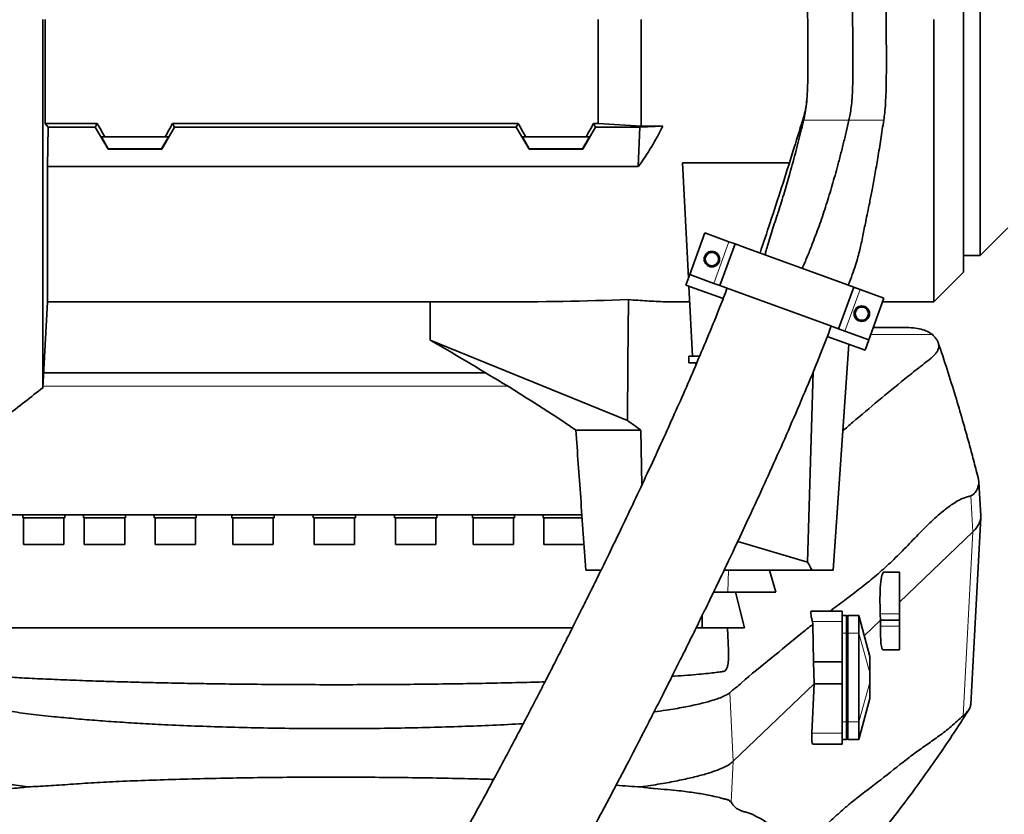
# Model space of a CAD drawing. Header units: millimetres. Extents: x 0 to 14900, y 0 to 10500.
# Tile 34 of 46: x 11147 to 11591, y 5885 to 6244. Entities that reach past the tile are written whole.
import ezdxf

# ---------------------------------------------------------------- set-up
doc = ezdxf.new("R2010")
doc.units = ezdxf.units.MM
doc.header["$LTSCALE"] = 25
doc.layers.add('THICK_LINE', color=7, linetype='Continuous')
doc.styles.add('SLDTEXTSTYLE0', font='TXT', dxfattribs={"width": 0.605})
doc.dimstyles.new('SLDDIMSTYLE1', dxfattribs={"dimtxt": 87.5, "dimasz": 87.5, "dimexe": 0, "dimexo": 0.0625, "dimgap": 21.875, "dimtad": 1, "dimdec": 4, "dimlfac": 25, "dimzin": 12, "dimdsep": 46, "dimtxsty": 'SLDTEXTSTYLE0', "dimsah": 1, "dimcen": 0.09, "dimadec": 1, "dimazin": 3, "dimtfac": 1, "dimtofl": 0, "dimtmove": 0, "dimatfit": 3, "dimfxl": 1, "dimfrac": 2, "dimtolj": 1, "dimtzin": 12, "dimarcsym": 0})

# ---------------------------------------------------------------- blocks, each defined once
blk = doc.blocks.new('_D_6')
at = {"layer": 'THICK_LINE'}
for p, q in [((13956.03, 6243.72), (14267.68, 6243.72)), ((7967.86, 5719.82), (7660.95, 5665.71))]:
    blk.add_line(p, q, dxfattribs=at)
blk.add_arc((10939.03, 6243.72), 3291.15, 190, 0, dxfattribs=at)
for points in [[(14230.18, 6243.72), (14216.52, 6156.4), (14241.52, 6156.06)], [(7697.88, 5672.22), (7701.93, 5583.92), (7726.49, 5588.59)]]:
    blk.add_solid(points, dxfattribs=at)
at = {"layer": 'THICK_LINE', "insert": (11092.19, 3066.62), "char_height": 87.5, "attachment_point": 1, "rotation": 5, "style": 'SLDTEXTSTYLE0'}
blk.add_mtext('170°', dxfattribs=at)

msp = doc.modelspace()

# ---------------------------------------------------------------- linework, layer by layer
at = {"color": 7, "linetype": 'Continuous', "lineweight": 35}
for p, q in [((11573.0283748, 6129.7214609), (11573.0283748, 6353.4073281)), ((11580.5283748, 6346.7904305), (11580.5283748, 6137.2214609)), ((11158.5064231, 6243.7214609), (11158.5064231, 6196.7366063)), ((11408.0283748, 6196.7366063), (11408.0283748, 6243.7214609)), ((11427.5283748, 6195.6251134), (11427.5283748, 6243.7214609)), ((11559.5283748, 6116.2214609), (11559.5283748, 6243.7214609)), ((11159.9355554, 6195.1725968), (11158.5064231, 6196.7366063)), ((11182.037119, 6196.7366063), (11158.5064231, 6196.7366063)), ((11159.5283748, 6177.281973), (11159.9355554, 6195.1725968)), ((11159.9355554, 6195.1725968), (11181.1341377, 6195.1725968)), ((11181.1341377, 6195.1725968), (11182.037119, 6196.7366063)), ((11186.8970548, 6185.154262), (11181.1341377, 6195.1725968)), ((11211.1596948, 6185.154262), (11216.9226119, 6195.1725968)), ((11216.0196305, 6196.7366063), (11372.037119, 6196.7366063)), ((11216.9226119, 6195.1725968), (11216.0196305, 6196.7366063)), ((11371.1341377, 6195.1725968), (11216.9226119, 6195.1725968)), ((11371.1341377, 6195.1725968), (11372.037119, 6196.7366063)), ((11376.8970548, 6185.154262), (11371.1341377, 6195.1725968)), ((11401.1596948, 6185.154262), (11406.9226119, 6195.1725968)), ((11406.0196305, 6196.7366063), (11408.0283748, 6196.7366063)), ((11406.9226119, 6195.1725968), (11406.0196305, 6196.7366063)), ((11426.9639158, 6195.1725968), (11406.9226119, 6195.1725968)), ((11427.5283748, 6195.6251134), (11408.0283748, 6196.7366063)), ((11426.2193625, 6177.281973), (11426.9639158, 6195.1725968)), ((11437.2541503, 6195.6251134), (11426.9639158, 6195.1725968)), ((11427.5283748, 6195.6251134), (11437.2541503, 6195.6251134)), ((11185.3782896, 6190.7214609), (11183.9190788, 6190.7214609)), ((11183.9190788, 6190.7214609), (11187.0151787, 6185.3588586)), ((11185.3782896, 6190.7214609), (11212.6784599, 6190.7214609)), ((11214.1376707, 6190.7214609), (11211.0415709, 6185.3588586)), ((11212.6784599, 6190.7214609), (11214.1376707, 6190.7214609)), ((11375.3782896, 6190.7214609), (11373.9190788, 6190.7214609)), ((11373.9190788, 6190.7214609), (11377.0151787, 6185.3588586)), ((11375.3782896, 6190.7214609), (11402.6784599, 6190.7214609)), ((11404.1376707, 6190.7214609), (11401.0415709, 6185.3588586)), ((11402.6784599, 6190.7214609), (11404.1376707, 6190.7214609)), ((11187.0151787, 6185.3588586), (11186.8970548, 6185.154262)), ((11211.1596948, 6185.154262), (11186.8970548, 6185.154262)), ((11211.0415709, 6185.3588586), (11187.0151787, 6185.3588586)), ((11211.1596948, 6185.154262), (11211.0415709, 6185.3588586)), ((11376.8970548, 6185.154262), (11377.0151787, 6185.3588586)), ((11401.1596948, 6185.154262), (11376.8970548, 6185.154262)), ((11401.0415709, 6185.3588586), (11377.0151787, 6185.3588586)), ((11401.1596948, 6185.154262), (11401.0415709, 6185.3588586)), ((11159.5283748, 6177.281973), (11159.5283748, 6116.2214609)), ((11426.2193625, 6177.281973), (11159.5283748, 6177.281973)), ((11494.4065124, 6179.0198989), (11446.1650147, 6179.0198989)), ((11446.1650147, 6179.0198989), (11448.8873118, 6127.0753761)), ((11449.4249101, 6128.5524153), (11456.265313, 6147.3462677)), ((11467.0717781, 6143.4130361), (11456.265313, 6147.3462677)), ((11580.5283748, 6137.2214609), (11593.0283748, 6149.7214609)), ((11463.0504531, 6123.5931232), (11469.890856, 6142.3869757)), ((11469.890856, 6142.3869757), (11467.0717781, 6143.4130361)), ((11475.5290117, 6140.3348548), (11469.890856, 6142.3869757)), ((11517.8151796, 6124.9439484), (11475.5290117, 6140.3348548)), ((11573.0283748, 6137.2214609), (11580.5283748, 6137.2214609)), ((11449.4249101, 6128.5524153), (11447.7148094, 6123.8539522)), ((11460.2313752, 6124.6191837), (11449.4249101, 6128.5524153)), ((11559.5283748, 6116.2214609), (11573.0283748, 6129.7214609)), ((11447.7148094, 6123.8539522), (11464.5107115, 6117.7407438)), ((11463.0504531, 6123.5931232), (11460.2313752, 6124.6191837)), ((11468.6886088, 6121.5410024), (11463.0504531, 6123.5931232)), ((11517.8151796, 6124.9439484), (11523.4533354, 6122.8918275)), ((11449.0822227, 6123.3562545), (11450.740132, 6091.7214609)), ((11510.9747768, 6106.1500959), (11468.6886088, 6121.5410024)), ((11516.6129325, 6104.0979751), (11523.4533354, 6122.8918275)), ((11526.2724132, 6121.8657671), (11523.4533354, 6122.8918275)), ((11537.0788784, 6117.9325354), (11526.2724132, 6121.8657671)), ((11157.4975807, 6077.4716017), (11159.5283748, 6116.2214609)), ((11159.5283748, 6116.2214609), (11362.1878249, 6116.2214609)), ((11332.2560929, 6116.2214609), (11332.2762047, 6098.949235)), ((11445.0137369, 6116.2214609), (11449.4561414, 6116.2214609)), ((11530.2384755, 6099.138683), (11537.0788784, 6117.9325354)), ((11536.4560982, 6116.2214609), (11559.5283748, 6116.2214609)), ((11510.9747768, 6106.1500959), (11516.6129325, 6104.0979751)), ((11519.4320104, 6103.0719146), (11516.6129325, 6104.0979751)), ((11530.2384755, 6099.138683), (11519.4320104, 6103.0719146)), ((11532.2704405, 6104.7214609), (11546.2266183, 6104.7214609)), ((11421.2946025, 6062.6969684), (11332.2762047, 6098.949235)), ((11511.4822272, 6100.6445102), (11528.5283748, 6094.4402199)), ((11514.0903814, 5995.2214609), (11521.1570367, 6097.1231675)), ((11528.5283748, 6094.4402199), (11530.2384755, 6099.138683)), ((11449.0283748, 6091.7214609), (11449.0283748, 6088.7214609)), ((11450.740132, 6091.7214609), (11449.0283748, 6091.7214609)), ((11452.6174488, 6088.7214609), (11449.0283748, 6088.7214609)), ((11450.740132, 6091.7214609), (11453.8796763, 6091.7214609)), ((11452.2428101, 6088.7214609), (11452.1846761, 6087.7222374)), ((11357.291688, 6084.2214609), (11157.8513258, 6084.2214609)), ((11505.1011724, 6084.6750224), (11502.6281821, 5998.8156033)), ((11398.0154029, 6058.4117601), (11427.4210321, 6058.4117601)), ((11427.7963264, 6033.5747022), (11427.4210321, 6058.4117601)), ((11580.7501249, 6019.6317463), (11579.9417785, 6034.9415808)), ((11400.8469471, 6020.2214609), (11102.5283748, 6020.2214609)), ((11148.3633131, 6020.2214609), (11148.3633131, 6018.7214609)), ((11167.3633131, 6018.7214609), (11148.3633131, 6018.7214609)), ((11148.7283131, 6018.7214609), (11148.7283131, 6006.7214609)), ((11166.9983131, 6006.7214609), (11166.9983131, 6018.7214609)), ((11167.3633131, 6018.7214609), (11167.3633131, 6020.2214609)), ((11175.7842777, 6020.2214609), (11175.7842777, 6018.7214609)), ((11194.7842777, 6018.7214609), (11175.7842777, 6018.7214609)), ((11176.1492777, 6018.7214609), (11176.1492777, 6006.7214609)), ((11194.4192777, 6006.7214609), (11194.4192777, 6018.7214609)), ((11194.7842777, 6018.7214609), (11194.7842777, 6020.2214609)), ((11207.7393573, 6020.2214609), (11207.7393573, 6018.7214609)), ((11226.7393573, 6018.7214609), (11207.7393573, 6018.7214609)), ((11208.1043573, 6018.7214609), (11208.1043573, 6006.7214609)), ((11226.3743573, 6006.7214609), (11226.3743573, 6018.7214609)), ((11226.7393573, 6018.7214609), (11226.7393573, 6020.2214609)), ((11242.8319613, 6020.2214609), (11242.8319613, 6018.7214609)), ((11261.8319613, 6018.7214609), (11242.8319613, 6018.7214609)), ((11243.1969613, 6018.7214609), (11243.1969613, 6006.7214609)), ((11261.4669613, 6006.7214609), (11261.4669613, 6018.7214609)), ((11261.8319613, 6018.7214609), (11261.8319613, 6020.2214609)), ((11279.5283748, 6020.2214609), (11279.5283748, 6018.7214609)), ((11298.5283748, 6018.7214609), (11279.5283748, 6018.7214609)), ((11279.8933748, 6018.7214609), (11279.8933748, 6006.7214609)), ((11298.1633748, 6006.7214609), (11298.1633748, 6018.7214609)), ((11298.5283748, 6018.7214609), (11298.5283748, 6020.2214609)), ((11316.2247882, 6020.2214609), (11316.2247882, 6018.7214609)), ((11335.2247882, 6018.7214609), (11316.2247882, 6018.7214609)), ((11316.5897882, 6018.7214609), (11316.5897882, 6006.7214609)), ((11334.8597882, 6006.7214609), (11334.8597882, 6018.7214609)), ((11335.2247882, 6018.7214609), (11335.2247882, 6020.2214609)), ((11351.3173923, 6020.2214609), (11351.3173923, 6018.7214609)), ((11370.3173923, 6018.7214609), (11351.3173923, 6018.7214609)), ((11351.6823923, 6018.7214609), (11351.6823923, 6006.7214609)), ((11369.9523923, 6006.7214609), (11369.9523923, 6018.7214609)), ((11370.3173923, 6018.7214609), (11370.3173923, 6020.2214609)), ((11383.2724718, 6020.2214609), (11383.2724718, 6018.7214609)), ((11400.926288, 6018.7214609), (11383.2724718, 6018.7214609)), ((11383.6374718, 6018.7214609), (11383.6374718, 6006.7214609)), ((11576.2850163, 5934.6943861), (11580.7371806, 6019.0182271)), ((11471.0859019, 6008.1322264), (11502.6281821, 5998.8156033)), ((11544.0283748, 5980.7045873), (11577.1313092, 6012.4086362)), ((11148.7283131, 6006.7214609), (11160.9518895, 6006.7214609)), ((11160.9518895, 6006.7214609), (11166.9983131, 6006.7214609)), ((11176.1492777, 6006.7214609), (11190.0927843, 6006.7214609)), ((11190.0927843, 6006.7214609), (11194.4192777, 6006.7214609)), ((11208.1043573, 6006.7214609), (11223.5576392, 6006.7214609)), ((11223.5576392, 6006.7214609), (11226.3743573, 6006.7214609)), ((11243.1969613, 6006.7214609), (11259.8838794, 6006.7214609)), ((11259.8838794, 6006.7214609), (11261.4669613, 6006.7214609)), ((11279.8933748, 6006.7214609), (11297.483874, 6006.7214609)), ((11297.483874, 6006.7214609), (11298.1633748, 6006.7214609)), ((11316.5897882, 6006.7214609), (11334.7143226, 6006.7214609)), ((11334.7143226, 6006.7214609), (11334.8597882, 6006.7214609)), ((11351.6823923, 6006.7214609), (11369.9523923, 6006.7214609)), ((11383.6374718, 6006.7214609), (11401.9074718, 6006.7214609)), ((11409.4105677, 5995.2214609), (11402.5502022, 5995.2214609)), ((11504.6291535, 5995.2214609), (11464.9568567, 5995.2214609)), ((11488.2758437, 5985.2214609), (11485.400082, 5995.2214609)), ((11514.0903814, 5995.2214609), (11504.6291535, 5995.2214609)), ((11544.0283748, 5994.2214609), (11537.0256018, 5994.2214609)), ((11544.0283748, 5975.50956), (11544.0283748, 5994.2214609)), ((11460.2492434, 5985.2214609), (11470.1319121, 5985.2214609)), ((11470.1319121, 5985.2214609), (11474.1425044, 5969.2214609)), ((11455.0283748, 5969.2214609), (11455.0283748, 5974.6964656)), ((11518.2283748, 5976.7214609), (11504.3519181, 5976.7214609)), ((11518.2283748, 5976.7214609), (11518.2283748, 5971.9489954)), ((11518.2283748, 5974.7214609), (11520.2283748, 5974.7214609)), ((11520.2283748, 5966.7214609), (11520.2283748, 5974.7214609)), ((11520.2283748, 5974.5874863), (11520.7283748, 5974.7214609)), ((11520.7283748, 5974.7214609), (11520.7283748, 5966.7214609)), ((11525.7283748, 5974.7214609), (11520.7283748, 5974.7214609)), ((11530.7283748, 5956.2214609), (11525.7283748, 5974.7214609)), ((11525.7283748, 5974.7214609), (11525.7283748, 5966.7214609)), ((11528.2067306, 5965.5515445), (11535.546503, 5972.581148)), ((11535.546503, 5972.581148), (11535.4111126, 5975.50956)), ((11535.5002825, 5969.8793508), (11535.546503, 5972.581148)), ((11544.0283748, 5972.581148), (11535.546503, 5972.581148)), ((11544.0283748, 5972.581148), (11544.0283748, 5975.50956)), ((11544.0283748, 5969.8793508), (11544.0283748, 5972.581148)), ((11111.5283748, 5969.2214609), (11396.6123707, 5969.2214609)), ((11452.5064532, 5969.2214609), (11466.5283748, 5969.2214609)), ((11466.8901046, 5958.8628732), (11466.5283748, 5969.2214609)), ((11504.7641041, 5971.9489954), (11505.0476087, 5970.7891994)), ((11505.2070091, 5953.8786661), (11505.0476087, 5970.7891994)), ((11518.2283748, 5971.9489954), (11518.2283748, 5953.8786661)), ((11544.0283748, 5959.2214609), (11544.0283748, 5969.8793508)), ((11520.2283748, 5926.7214609), (11520.2283748, 5966.7214609)), ((11520.7283748, 5966.7214609), (11520.7283748, 5926.7214609)), ((11525.7283748, 5966.7214609), (11525.7283748, 5926.7214609)), ((11536.7002583, 5959.2214609), (11544.0283748, 5959.2214609)), ((11530.7283748, 5956.2214592), (11530.7283748, 5955.9688246)), ((11530.7283748, 5955.9688246), (11530.7283748, 5948.8977568)), ((11505.5775744, 5943.8786661), (11505.2070091, 5953.8786661)), ((11518.2283748, 5953.8786661), (11505.2070091, 5953.8786661)), ((11518.2283748, 5953.8786661), (11518.2283748, 5943.8786661)), ((11530.7283748, 5948.8977568), (11530.7283748, 5944.5451649)), ((11469.0671207, 5908.9110951), (11505.5775744, 5943.8786661)), ((11504.5381371, 5921.6825631), (11505.5775744, 5943.8786661)), ((11518.2283748, 5943.8786661), (11505.5775744, 5943.8786661)), ((11518.2283748, 5943.8786661), (11518.2283748, 5921.6825631)), ((11530.7283748, 5944.5451649), (11530.7283748, 5937.4740971)), ((11525.7283748, 5918.7214609), (11530.7283748, 5937.2214609)), ((11530.7283748, 5937.4740971), (11530.7283748, 5937.2214609)), ((11520.2283748, 5918.7214609), (11520.2283748, 5926.7214609)), ((11520.7283748, 5926.7214609), (11520.7283748, 5918.7214609)), ((11525.7283748, 5926.7214609), (11525.7283748, 5918.7214609)), ((11518.2283748, 5921.6825631), (11518.2283748, 5916.7214609)), ((11518.2283748, 5916.7214609), (11504.907118, 5916.7214609)), ((11518.2283748, 5918.7214609), (11520.2283748, 5918.7214609)), ((11520.2283748, 5918.8554355), (11520.7283748, 5918.7214609)), ((11525.7283748, 5918.7214609), (11520.7283748, 5918.7214609)), ((11150.7452654, 5897.3476042), (11150.7499124, 5897.3469358)), ((11427.3112967, 5897.3475772), (11427.3283732, 5897.3500338))]:
    msp.add_line(p, q, dxfattribs=at)
at = {"color": 8, "linetype": 'Continuous', "lineweight": 18}
for p, q in [((11460.2313752, 6124.6191837), (11467.0717781, 6143.4130361)), ((11519.4320104, 6103.0719146), (11526.2724132, 6121.8657671)), ((11558.9129292, 6101.4635957), (11531.0846745, 6101.4635957)), ((11157.5368792, 6078.2214609), (11367.2689136, 6078.2214609)), ((11577.1313092, 6012.4086362), (11576.2766677, 6028.7382139)), ((11572.7828777, 5929.4572072), (11577.1313092, 6012.4086362)), ((11466.9082825, 5995.2214609), (11466.5710651, 5985.2214609)), ((11525.7283748, 5974.7214609), (11530.7283748, 5955.9688246)), ((11544.0283748, 5975.50956), (11535.4111126, 5975.50956)), ((11518.2283748, 5971.9489954), (11504.7641041, 5971.9489954)), ((11544.0283748, 5969.8793508), (11535.5002825, 5969.8793508)), ((11518.2283748, 5966.7214609), (11520.2283748, 5966.7214609)), ((11520.2283748, 5966.7214609), (11520.7283748, 5966.7214609)), ((11525.7283748, 5966.7214609), (11520.7283748, 5966.7214609)), ((11525.7283748, 5966.7214609), (11530.7283748, 5948.8977568)), ((11525.7283748, 5926.7214609), (11530.7283748, 5944.5451649)), ((11469.0671207, 5908.9110951), (11467.4468562, 5939.8692064)), ((11525.7283748, 5918.7214609), (11530.7283748, 5937.4740971)), ((11518.2283748, 5926.7214609), (11520.2283748, 5926.7214609)), ((11520.2283748, 5926.7214609), (11520.7283748, 5926.7214609)), ((11525.7283748, 5926.7214609), (11520.7283748, 5926.7214609)), ((11518.2283748, 5921.6825631), (11504.5381371, 5921.6825631)), ((11468.0969131, 5890.4032485), (11469.0671207, 5908.9110951))]:
    msp.add_line(p, q, dxfattribs=at)
at = {"color": 7, "linetype": 'Continuous', "lineweight": 35, "flags": 128}
msp.add_lwpolyline([(11421.2946025, 6062.6969684), (11421.5088093, 6088.7404696), (11421.7412721, 6117.2595301)], dxfattribs=at)
at = {"color": 7, "linetype": 'Continuous', "lineweight": 35}
for centre, radius in [((11459.4229599, 6135.5552005), 3.5), ((11459.4229599, 6135.5552005), 3), ((11527.0808286, 6110.9297502), 3.5), ((11527.0808286, 6110.9297502), 3)]:
    msp.add_circle(centre, radius, dxfattribs=at)
for centre, major_axis, ratio, start_param, end_param in [((11146.4812867, 6243.7214609), (-85.07475, 146.9493494), 0.0453552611, 4.317285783, 4.3608035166), ((11251.5754629, 6243.7214609), (85.07475, 146.9493494), 0.0453552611, 1.9223817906, 1.9658995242), ((11336.4812867, 6243.7214609), (-85.07475, 146.9493494), 0.0453552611, 4.317285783, 4.3608035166), ((11441.5754629, 6243.7214609), (85.07475, 146.9493494), 0.0453552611, 1.9223817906, 1.9658995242), ((11296.5313564, 6243.7214609), (151.9485831, 0), 0.8390996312, 5.7350530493, 5.896385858), ((11336.7024411, 6243.7214609), (469.9651323, -7.4613932), 0.2708317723, 4.7709431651, 4.8986364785), ((11284.0963039, 6063.6090954), (192.2484273, -101.2051098), 0.249052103, 1.314063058, 1.4500438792), ((11294.0244843, 6056.7898409), (194.7446051, -102.5191698), 0.249052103, 1.1432029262, 1.3731971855), ((11282.6456952, 6064.6054583), (248.7920697, -130.971312), 0.249052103, 1.08614054, 1.1157290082), ((11284.8476101, 5981.4792574), (228.9755298, -143.601169), 0.6338150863, 0.8474697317, 0.865125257), ((11537.6740912, 5976.7214609), (-0.6599993, 17.4997831), 0.1320121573, 6.2782065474, 7.9183098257), ((11537.8870424, 5976.7214609), (1.2038194, 17.4994154), 0.1188194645, 1.980663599, 3.1497662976), ((11505.3140154, 5922.7214609), (0.4127381, 5.9997996), 0.1188194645, 1.7529966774, 3.1497662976)]:
    msp.add_ellipse(centre, major_axis=major_axis, ratio=ratio, start_param=start_param, end_param=end_param, dxfattribs=at)
for points, knots in [([(11504.3183677, 6283.7186336), (11504.0086778, 6282.1766446), (11503.3412982, 6278.8536687), (11502.8961005, 6273.4829675), (11502.6669102, 6267.9763982), (11502.579871, 6262.7919258), (11502.5578151, 6258.2758424), (11502.5657014, 6254.4801003), (11502.5842084, 6251.3537476), (11502.6075499, 6248.482144), (11502.6376008, 6245.3764146), (11502.6772785, 6241.6626392), (11502.723593, 6237.3382501), (11502.7692962, 6232.359255), (11502.7997004, 6226.6764825), (11502.7849351, 6220.8652824), (11502.6916501, 6215.2532862), (11502.5043877, 6210.2573468), (11502.1706533, 6205.7192144), (11501.6503201, 6201.7663402), (11501.1032724, 6199.389667), (11500.8487244, 6198.2837715)], [0, 0, 0, 0, 0.0557429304, 0.120125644, 0.1880373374, 0.2486343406, 0.3014224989, 0.345984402, 0.381383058, 0.4107658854, 0.446417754, 0.4900089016, 0.5406615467, 0.5976719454, 0.6641515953, 0.7394194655, 0.8009105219, 0.8604369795, 0.9142400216, 0.9600948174, 1, 1, 1, 1]), ([(11521.2628141, 6198.2837715), (11521.4573924, 6199.1706972), (11521.8818612, 6201.1055086), (11522.3679701, 6204.3982671), (11522.7268181, 6208.4684332), (11522.9589199, 6213.4613071), (11523.0750546, 6219.3738185), (11523.0932989, 6226.0827965), (11523.0410027, 6233.3737009), (11522.951576, 6240.9711955), (11522.8615211, 6248.5695099), (11522.8068592, 6255.8628959), (11522.8197198, 6262.5760573), (11522.92496, 6268.4945456), (11523.1381338, 6273.4951325), (11523.4635402, 6277.5750215), (11523.9000787, 6280.8792503), (11524.2607029, 6282.8261224), (11524.4260251, 6283.7186336)], [0, 0, 0, 0, 0.0318059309, 0.0693840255, 0.1164969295, 0.1748590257, 0.2443946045, 0.3235790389, 0.4098012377, 0.4997273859, 0.5896630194, 0.6759139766, 0.7551471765, 0.824752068, 0.8832029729, 0.9304188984, 0.9681017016, 1, 1, 1, 1]), ([(11536.9841606, 6198.2837715), (11537.1413173, 6199.4055313), (11537.4906176, 6201.8987823), (11537.8260973, 6206.1896005), (11538.044408, 6211.5033971), (11538.155647, 6217.8814187), (11538.1843724, 6225.120362), (11538.1557188, 6232.8885931), (11538.0985126, 6240.8078833), (11538.0397607, 6248.5150892), (11538.0024502, 6255.7028439), (11538.0035838, 6262.1443792), (11538.0534227, 6267.7052838), (11538.1553764, 6272.345176), (11538.3070386, 6276.1114993), (11538.5005731, 6279.1278478), (11538.7256282, 6281.5779126), (11538.8883269, 6283.0420937), (11538.9635035, 6283.7186336)], [0, 0, 0, 0, 0.03996557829, 0.08882847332, 0.15097420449, 0.22641520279, 0.31240010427, 0.40473062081, 0.49875085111, 0.59005212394, 0.67494330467, 0.75073109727, 0.81584902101, 0.86986838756, 0.91341923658, 0.94804302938, 0.97599274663, 1, 1, 1, 1]), ([(11157.4975807, 6077.4716017), (11157.497563, 6077.5810852), (11157.4975273, 6077.8008133), (11157.4976212, 6079.5999598), (11157.4975601, 6082.0144142), (11157.4975441, 6084.5705851), (11157.4975919, 6087.4732488), (11157.4976022, 6091.7624399), (11157.4975202, 6097.9726682), (11157.4976013, 6104.0660133), (11157.4975927, 6109.4963086), (11157.4975459, 6115.1761997), (11157.4975663, 6122.7960084), (11157.4976166, 6132.7982939), (11157.4975317, 6141.8725697), (11157.497567, 6149.5762779), (11157.4976068, 6157.3967946), (11157.4975628, 6167.4823391), (11157.4975452, 6180.1318843), (11157.4976125, 6191.1530955), (11157.4975802, 6200.2470519), (11157.4975417, 6207.8217677), (11157.4975657, 6216.1478698), (11157.4976019, 6225.2477932), (11157.4975761, 6234.4512938), (11157.4975538, 6240.6282114), (11157.4975426, 6243.7214609)], [0, 0, 0, 0, 0.0527172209, 0.1058009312, 0.1600380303, 0.1873370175, 0.2146865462, 0.2674035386, 0.3204855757, 0.3747211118, 0.4020190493, 0.4293671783, 0.4821277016, 0.5352553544, 0.5895395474, 0.6168628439, 0.6442366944, 0.6969575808, 0.7500441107, 0.8042843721, 0.8315845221, 0.8589349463, 0.8939310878, 0.9290336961, 0.9644618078, 1, 1, 1, 1]), ([(11502.2546789, 6207.3914563), (11502.1708644, 6206.5566388), (11501.965636, 6204.5125004), (11501.3700085, 6201.4590432), (11500.7218052, 6199.2890744), (11500.4215057, 6198.2837715)], [0, 0, 0, 0, 0.2703437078, 0.6619649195, 1, 1, 1, 1]), ([(11500.411609, 6198.2982986), (11498.9558106, 6193.5656361), (11495.8275211, 6183.3958642), (11490.9161931, 6167.9802292), (11485.9627771, 6152.7086189), (11482.6887961, 6142.8695792), (11481.1628147, 6138.2836665)], [0, 0, 0, 0, 0.2351469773, 0.5052950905, 0.7694212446, 1, 1, 1, 1]), ([(11500.8302664, 6198.2984612), (11500.5193499, 6196.9774104), (11499.4514827, 6192.4401572), (11497.3907249, 6184.3948735), (11494.810208, 6174.8789869), (11492.1116998, 6165.6554068), (11490.0757371, 6158.9828566), (11488.8064454, 6155.1776639), (11488.4969584, 6154.249857)], [0, 0, 0, 0, 0.0883578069, 0.3034718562, 0.5398759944, 0.7311886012, 0.9344566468, 1, 1, 1, 1]), ([(11500.2173569, 6131.349032), (11500.9663552, 6133.0952677), (11502.465284, 6136.5899125), (11504.4363188, 6141.5412767), (11506.2106119, 6146.1532882), (11507.7921288, 6150.4154595), (11509.3040626, 6154.7165418), (11510.7311401, 6159.0562629), (11512.0887857, 6163.4257823), (11513.4060351, 6167.8255839), (11514.6847351, 6172.2469508), (11516.0047397, 6176.9907799), (11517.3521654, 6182.0572085), (11518.7184141, 6187.4483845), (11520.0299334, 6192.8565227), (11520.8518069, 6196.4744815), (11521.2628141, 6198.2837715)], [0, 0, 0, 0, 0.0825563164, 0.1652153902, 0.2298470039, 0.2945536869, 0.3593756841, 0.4242218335, 0.4893524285, 0.5545054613, 0.6197443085, 0.6850109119, 0.763701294, 0.8424126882, 0.921192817, 1, 1, 1, 1]), ([(11520.9049893, 6123.819361), (11520.9241686, 6123.8626497), (11521.6216352, 6125.4368695), (11522.7399669, 6128.4536817), (11524.195981, 6132.6634848), (11525.3055941, 6136.3881727), (11526.1623739, 6139.6403983), (11526.9143486, 6142.8460535), (11527.5733507, 6146.0165599), (11528.2185869, 6149.3575676), (11528.9019242, 6152.8230438), (11529.7106808, 6156.7521245), (11530.7009574, 6161.4600837), (11531.8351867, 6167.1685182), (11533.0385539, 6173.8643352), (11534.3386812, 6181.5076643), (11535.6989276, 6189.7411221), (11536.5503134, 6195.4140009), (11536.9784956, 6198.2670267)], [0, 0, 0, 0, 0.0018935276, 0.0688593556, 0.1270834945, 0.1778018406, 0.221756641, 0.2593243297, 0.3071870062, 0.3490233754, 0.3929894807, 0.4457572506, 0.5083501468, 0.5831877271, 0.6731808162, 0.7752951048, 0.8869905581, 1, 1, 1, 1]), ([(11488.5162601, 6154.2435656), (11488.4236626, 6153.9608847), (11487.9003314, 6152.3632628), (11486.9412171, 6149.45401), (11485.665787, 6145.500354), (11484.6536683, 6142.1809129), (11483.9081432, 6139.4964843), (11483.5944471, 6138.1369045), (11483.4374394, 6137.4564225)], [0, 0, 0, 0, 0.0509213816, 0.2877913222, 0.5246764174, 0.7618992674, 0.8808284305, 1, 1, 1, 1]), ([(11466.3167052, 6122.4064909), (11465.243742, 6119.6108196), (11462.5367069, 6112.5574741), (11457.9486079, 6101.3372446), (11452.650941, 6088.7341152), (11447.2440572, 6076.2652215), (11441.8296336, 6064.0699155), (11436.17773, 6051.5981984), (11430.3726114, 6039.0263394), (11424.4985098, 6026.5204355), (11418.9472574, 6014.8712348), (11413.7409454, 6004.0814489), (11408.922333, 5994.2038545), (11404.5240094, 5985.2739667), (11400.5610483, 5977.2947076), (11396.9764589, 5970.1296194), (11393.4209454, 5963.0688404), (11389.940169, 5956.2027457), (11386.6072792, 5949.6723389), (11383.7871221, 5944.1782685), (11381.2666529, 5939.2914901), (11378.8291503, 5934.5864791), (11376.2181673, 5929.570392), (11373.3301276, 5924.0505094), (11370.0699192, 5917.8558428), (11366.3744698, 5910.8824871), (11362.2676326, 5903.1949002), (11357.8270441, 5894.9597966), (11353.2625298, 5886.5852878), (11348.786224, 5878.4690392), (11344.5493653, 5870.8832348), (11340.5695139, 5863.8536776), (11336.8526527, 5857.3846151), (11333.405434, 5851.4815412), (11330.2805971, 5846.2270955), (11327.8025891, 5842.1441304), (11325.917283, 5839.0946333), (11324.5245889, 5836.8761377), (11323.2936324, 5834.9454552), (11322.1155269, 5833.1261933), (11320.8978954, 5831.2788698), (11319.728014, 5829.5437784), (11318.6894693, 5828.0406813), (11317.8587773, 5826.865543), (11317.1459046, 5825.8795181), (11316.477659, 5824.9762042), (11315.8184723, 5824.1083642), (11315.1464128, 5823.2539851), (11314.5595701, 5822.5414416), (11314.1116815, 5822.0294821), (11314.0408447, 5821.9503309), (11314.0024881, 5821.9074722)], [0, 0, 0, 0, 0.0209193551, 0.0527785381, 0.085086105, 0.1173826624, 0.1492749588, 0.1804403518, 0.2158851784, 0.2496082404, 0.2813298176, 0.3108331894, 0.338425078, 0.3634219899, 0.3857382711, 0.4059605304, 0.4245585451, 0.4464237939, 0.4654440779, 0.4816172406, 0.4947805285, 0.5087746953, 0.5236682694, 0.5399464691, 0.5589191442, 0.5806009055, 0.6049053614, 0.6317187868, 0.6601676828, 0.6878300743, 0.7145151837, 0.7402167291, 0.7649356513, 0.7886808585, 0.8114379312, 0.8321725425, 0.8446353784, 0.8560530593, 0.8664619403, 0.8762302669, 0.8876481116, 0.9011029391, 0.9117247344, 0.9212813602, 0.9297663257, 0.9379339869, 0.9479555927, 0.9599503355, 0.9729800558, 0.9853692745, 1, 1, 1, 1]), ([(11445.0137369, 6116.2395006), (11442.7881354, 6116.2533047), (11437.9254141, 6116.2834653), (11430.1656183, 6116.6419255), (11424.5512271, 6117.053527), (11421.7412721, 6117.2595301)], [0, 0, 0, 0, 0.2965479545, 0.6479282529, 1, 1, 1, 1]), ([(11310.2872012, 5842.1441372), (11310.2567252, 5842.0581433), (11309.850652, 5840.9123279), (11309.1408052, 5838.8131243), (11308.197019, 5835.9791717), (11307.3962275, 5833.4969625), (11306.6960511, 5831.2723939), (11306.1053638, 5829.3470625), (11305.6253263, 5827.7439593), (11305.2516545, 5826.4707329), (11304.8574817, 5825.1032935), (11304.3978191, 5823.4664144), (11303.8431718, 5821.4126108), (11303.2416577, 5819.0581932), (11302.6169237, 5816.3767825), (11302.0791836, 5813.7310546), (11301.6313747, 5811.005506), (11301.3216724, 5808.3234), (11301.1684908, 5805.6578653), (11301.2046842, 5802.841667), (11301.4864755, 5799.8791718), (11302.1744708, 5796.4837901), (11303.3386229, 5792.997337), (11304.9999015, 5789.6409357), (11307.190302, 5786.4568082), (11309.634144, 5783.8019519), (11312.1726764, 5781.6904046), (11315.1366076, 5779.7749611), (11318.58029, 5778.1839748), (11322.3517686, 5777.1155533), (11325.869377, 5776.6507239), (11329.0135042, 5776.6345098), (11331.9294057, 5776.9389633), (11335.0025525, 5777.6068582), (11338.276083, 5778.7386365), (11341.6425473, 5780.4044525), (11344.3076026, 5782.1721934), (11346.1451661, 5783.6136536), (11347.3752576, 5784.6731791), (11348.528002, 5785.7394382), (11349.7411361, 5786.9417484), (11351.024215, 5788.3013476), (11352.3058724, 5789.7469522), (11353.4802563, 5791.1443853), (11354.4484972, 5792.3434084), (11355.2668873, 5793.3850454), (11356.1083308, 5794.4814104), (11357.0910138, 5795.794056), (11358.2165314, 5797.3378117), (11359.4616576, 5799.0912674), (11360.6978944, 5800.8762186), (11361.8160775, 5802.5249119), (11362.779529, 5803.9674675), (11363.6945092, 5805.354763), (11365.0091317, 5807.3724206), (11366.8270841, 5810.213926), (11369.4156846, 5814.3560132), (11372.5380732, 5819.4728396), (11376.2623894, 5825.7187093), (11380.4760952, 5832.9348621), (11385.1548438, 5841.1014858), (11390.1549292, 5849.9807189), (11395.2989588, 5859.2553959), (11399.8620342, 5867.5937758), (11403.8020873, 5874.8662692), (11407.1051108, 5881.0081989), (11410.3679159, 5887.1178703), (11413.5714072, 5893.1563775), (11416.6102457, 5898.9206328), (11419.31992, 5904.0898708), (11421.6000966, 5908.4604315), (11423.4391588, 5911.9989367), (11424.9696932, 5914.9528283), (11426.3782764, 5917.6782699), (11428.2109458, 5921.2333314), (11430.6769075, 5926.0352845), (11433.8798689, 5932.3061869), (11437.5604232, 5939.5575474), (11441.3737227, 5947.124736), (11445.2837687, 5954.9403252), (11449.2862068, 5962.9984211), (11453.7181888, 5971.9948676), (11458.6321439, 5982.0644623), (11464.0069799, 5993.2003905), (11469.8102935, 6005.3797999), (11475.9624483, 6018.4871116), (11482.3970388, 6032.4382383), (11488.9871186, 6047.0289735), (11495.6334859, 6062.1087533), (11502.2032937, 6077.5134473), (11508.1531706, 6091.924813), (11511.741281, 6101.2693507), (11513.2913236, 6105.3061364)], [0, 0, 0, 0, 0.0011116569, 0.0148121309, 0.0271569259, 0.0381207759, 0.0476873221, 0.0571367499, 0.064632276, 0.0702719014, 0.0756439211, 0.08465015, 0.0943426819, 0.1066924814, 0.1198729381, 0.1337463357, 0.146257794, 0.1585796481, 0.1705051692, 0.1814308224, 0.1916617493, 0.2003022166, 0.2089597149, 0.2176297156, 0.2245309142, 0.2315541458, 0.2378359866, 0.2436162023, 0.2512077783, 0.2584729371, 0.2651820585, 0.2711549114, 0.2773067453, 0.2844441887, 0.29256511, 0.3016445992, 0.3106824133, 0.3163674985, 0.3218236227, 0.3277145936, 0.3343241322, 0.3416551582, 0.3495987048, 0.3566990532, 0.3620796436, 0.3665427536, 0.3715482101, 0.377457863, 0.3842793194, 0.3914687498, 0.3988973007, 0.4049422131, 0.4097270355, 0.414498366, 0.4195643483, 0.4303965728, 0.4423389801, 0.4576982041, 0.4744822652, 0.4927623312, 0.5126125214, 0.5334435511, 0.5539634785, 0.5740685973, 0.5869472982, 0.5996014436, 0.6120140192, 0.6241691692, 0.6359287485, 0.6463036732, 0.6546063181, 0.6614576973, 0.6668473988, 0.671678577, 0.6771620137, 0.6872678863, 0.6991093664, 0.7126845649, 0.7279820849, 0.7411950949, 0.7557670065, 0.7720546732, 0.7900083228, 0.8099253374, 0.8313897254, 0.8542619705, 0.8783615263, 0.9034596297, 0.9288108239, 0.9545577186, 0.9803692, 1, 1, 1, 1]), ([(11558.9129292, 6101.4635957), (11559.3510924, 6101.0558683), (11560.2278018, 6100.2400572), (11561.4061103, 6098.5999123), (11561.9252379, 6096.9495341), (11561.7319729, 6095.2934341), (11561.2279812, 6094.044453), (11560.3674509, 6092.7957808), (11558.7334754, 6091.1222069), (11556.0236362, 6089.0296633), (11551.7535651, 6085.6721872), (11544.5122367, 6079.8994146), (11534.5260364, 6071.7085643), (11525.2815787, 6063.8880622), (11519.9667003, 6059.3235386), (11518.4450944, 6058.0167532)], [0, 0, 0, 0, 0.0281400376, 0.0563046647, 0.1127992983, 0.1413360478, 0.1698981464, 0.198535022, 0.2271953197, 0.2852720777, 0.3433541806, 0.4595141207, 0.6846083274, 0.9097059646, 1, 1, 1, 1]), ([(11558.9129292, 6101.4635957), (11558.2192193, 6101.970571), (11556.8302546, 6102.9856508), (11553.940647, 6103.9736044), (11550.4853819, 6104.6080822), (11547.6472728, 6104.6836396), (11546.2266183, 6104.7214609)], [0, 0, 0, 0, 0.2485944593, 0.497742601, 0.7485881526, 1, 1, 1, 1]), ([(11579.7840403, 6035.9030309), (11579.4362421, 6037.2993251), (11578.4488696, 6041.2632976), (11576.7529925, 6047.7098414), (11574.6987766, 6055.273288), (11572.2519909, 6063.9328297), (11569.2450272, 6074.0965608), (11565.5956142, 6085.8380716), (11562.9059946, 6093.8843428), (11561.5427738, 6097.9625569)], [0, 0, 0, 0, 0.0668905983, 0.1898973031, 0.3089754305, 0.4294043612, 0.6057047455, 0.8001533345, 1, 1, 1, 1]), ([(11121.3799923, 6048.753975), (11127.8689052, 6054.0888872), (11139.8107783, 6063.9069948), (11152.0749491, 6073.3176318), (11157.6750786, 6077.6147658)], [0, 0, 0, 0, 0.5433747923, 1, 1, 1, 1]), ([(11402.5502022, 5995.2214609), (11401.768738, 6006.1363031), (11400.2606468, 6027.2000681), (11398.7454524, 6048.2631612), (11398.0154029, 6058.4117601)], [0, 0, 0, 0, 0.518180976, 1, 1, 1, 1]), ([(11576.2750697, 6028.7412599), (11576.6567286, 6028.8906658), (11577.420212, 6029.1895422), (11578.5974498, 6030.6431005), (11579.5779673, 6032.7639742), (11580.0849714, 6034.2655106), (11579.8333458, 6035.4029455), (11579.7259628, 6035.8883536)], [0, 0, 0, 0, 0.1334158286, 0.266889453, 0.5350299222, 0.801570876, 1, 1, 1, 1]), ([(11512.7950268, 5976.7214609), (11515.0199738, 5978.3776963), (11519.5986355, 5981.7860207), (11526.2942128, 5986.8383241), (11532.8676278, 5992.1626176), (11539.1882568, 5997.7078673), (11545.4756092, 6003.9079386), (11551.6685019, 6010.3798546), (11557.7945806, 6016.5943251), (11563.2056814, 6021.465305), (11567.9775415, 6025.0429223), (11572.0995331, 6027.5276068), (11574.8845366, 6028.3326522), (11576.2768299, 6028.7351146)], [0, 0, 0, 0, 0.1047463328, 0.2155547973, 0.3153653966, 0.4151752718, 0.5150167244, 0.6148600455, 0.7110570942, 0.807250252, 0.8715042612, 0.9357617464, 1, 1, 1, 1]), ([(11577.1298671, 6012.4086584), (11577.8614642, 6013.1799189), (11579.3246959, 6014.7224796), (11580.41868, 6017.0476948), (11580.9096553, 6018.7182021), (11580.7095862, 6019.611866), (11580.6832392, 6019.7295524)], [0, 0, 0, 0, 0.31727881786, 0.6345739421, 0.95187714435, 1, 1, 1, 1]), ([(11488.2758437, 5985.2214609), (11485.1626389, 5985.2214609), (11478.9361546, 5985.2214609), (11473.0666831, 5985.2214609), (11470.1319121, 5985.2214609)], [0, 0, 0, 0, 0.4999940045, 1, 1, 1, 1]), ([(11504.3519181, 5976.7214609), (11504.2667322, 5976.6613413), (11504.0963023, 5976.5410613), (11504.0900049, 5975.5855286), (11504.2746404, 5974.1749269), (11504.5434064, 5972.8629323), (11504.7279115, 5972.0988736), (11504.7641041, 5971.9489954)], [0, 0, 0, 0, 0.2360984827, 0.4723576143, 0.7057884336, 0.9422872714, 1, 1, 1, 1]), ([(11474.1425044, 5969.2214609), (11472.6931032, 5969.2214609), (11470.0337466, 5969.2214609), (11467.6245241, 5969.2214609), (11466.5283748, 5969.2214609)], [0, 0, 0, 0, 0.54501951, 1, 1, 1, 1]), ([(11467.4469392, 5939.8676189), (11467.8909927, 5940.2854519), (11468.7793456, 5941.1213491), (11470.5804473, 5942.2994376), (11476.3645235, 5947.6182454), (11486.2161757, 5955.3762008), (11496.9543992, 5964.3898013), (11503.2399074, 5969.3598283), (11505.0476087, 5970.7891994)], [0, 0, 0, 0, 0.0356323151, 0.0712843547, 0.1425489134, 0.4992695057, 0.8559907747, 1, 1, 1, 1]), ([(11441.431047, 5947.2492296), (11441.7608999, 5947.2694339), (11444.3574483, 5947.4284794), (11448.4223093, 5947.738921), (11453.58031, 5948.1578829), (11457.82184, 5948.5768958), (11461.242191, 5948.9546107), (11463.3973522, 5949.307411), (11464.7146836, 5949.4116516), (11465.4884177, 5949.7441165), (11466.1001135, 5950.5185546), (11466.592519, 5951.9763315), (11466.8767933, 5954.4385979), (11466.9663481, 5956.8903448), (11466.8868593, 5958.452923), (11466.8660477, 5958.8620331)], [0, 0, 0, 0, 0.01824029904, 0.14358468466, 0.26953915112, 0.38921094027, 0.50941305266, 0.62646362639, 0.6779504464, 0.72955353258, 0.78151851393, 0.83407059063, 0.90410389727, 0.974892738, 1, 1, 1, 1]), ([(11110.9232393, 5950.3769003), (11110.9119377, 5950.3683098), (11110.8666834, 5950.3339118), (11111.3004959, 5949.980292), (11112.3097387, 5949.7356009), (11113.9765224, 5949.3893687), (11116.600717, 5949.0003158), (11120.4535042, 5948.5412656), (11125.869579, 5948.0377921), (11132.4864295, 5947.515718), (11140.2206459, 5947.0071233), (11149.0031132, 5946.5060882), (11158.7532978, 5946.0266172), (11169.5406401, 5945.5713565), (11180.335377, 5945.1743092), (11190.8482827, 5944.8449591), (11200.8183907, 5944.5671364), (11211.4387228, 5944.3102399), (11222.6746738, 5944.0854198), (11235.1839314, 5943.8721603), (11248.7823838, 5943.6998255), (11263.4680306, 5943.5691286), (11278.4957691, 5943.4965497), (11293.5615278, 5943.4869149), (11308.5349264, 5943.5306576), (11323.2951466, 5943.6410931), (11337.9679083, 5943.7998839), (11352.2667617, 5944.0249988), (11366.0211001, 5944.294938), (11376.623744, 5944.5452127), (11382.427572, 5944.7168558), (11384.0862821, 5944.7659106)], [0, 0, 0, 0, 0.00859589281, 0.03441979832, 0.06032243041, 0.0884409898, 0.11666097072, 0.15534018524, 0.19428496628, 0.23364075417, 0.27355939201, 0.3125923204, 0.35189846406, 0.39162807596, 0.43193778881, 0.46244322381, 0.49328359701, 0.52425849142, 0.55715561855, 0.59021631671, 0.62917223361, 0.66840104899, 0.70805265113, 0.74828357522, 0.78720437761, 0.82639755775, 0.86601228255, 0.90620454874, 0.94512479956, 0.98431689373, 1, 1, 1, 1]), ([(11109.2142849, 5942.6265584), (11109.1831438, 5942.5172713), (11109.0308005, 5941.982636), (11109.4422032, 5940.9064207), (11110.534385, 5939.8977464), (11111.9723748, 5938.9074374), (11114.2457, 5937.8104865), (11117.6546349, 5936.5757768), (11121.9082094, 5935.3605234), (11127.3257382, 5934.0980319), (11134.086708, 5932.7966188), (11142.3806915, 5931.4786991), (11151.8343002, 5930.2210352), (11161.5931549, 5929.1301055), (11171.3425129, 5928.1946554), (11180.7971508, 5927.4036643), (11190.7964167, 5926.6744923), (11201.3040716, 5926.0166965), (11213.0366474, 5925.3887431), (11226.0614747, 5924.8177085), (11240.4061374, 5924.3320213), (11255.2530218, 5923.9661658), (11270.2825883, 5923.7372616), (11285.3768203, 5923.6392723), (11300.3772942, 5923.672524), (11315.4544891, 5923.8371411), (11330.3032518, 5924.1346301), (11344.8363017, 5924.5548406), (11358.8368882, 5925.107708), (11368.6965315, 5925.5610009), (11373.6637679, 5925.8626275), (11374.2957928, 5925.9010061)], [0, 0, 0, 0, 0.0104402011, 0.0510737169, 0.0729650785, 0.0949010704, 0.1280590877, 0.1613741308, 0.1948481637, 0.2284844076, 0.2686689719, 0.3091360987, 0.3500431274, 0.391552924, 0.4237101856, 0.4560137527, 0.4884661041, 0.5210702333, 0.5538282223, 0.5935595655, 0.6335726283, 0.6738756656, 0.7148726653, 0.7543534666, 0.7941121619, 0.8341551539, 0.8748805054, 0.9143629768, 0.9541216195, 0.9941624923, 1, 1, 1, 1]), ([(11433.3133788, 5931.2032275), (11435.1967694, 5931.4640726), (11440.0786416, 5932.1402003), (11446.8177184, 5933.3181923), (11453.6115993, 5934.717512), (11458.5427512, 5936.0137667), (11462.0570994, 5937.1502345), (11464.404538, 5938.0760213), (11465.9109916, 5938.8881034), (11466.8689938, 5939.3098941), (11467.2538258, 5939.6838419), (11467.4461932, 5939.8707685)], [0, 0, 0, 0, 0.1025075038, 0.265706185, 0.4306337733, 0.5979274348, 0.704483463, 0.8113516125, 0.9055581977, 0.9527910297, 1, 1, 1, 1]), ([(11520.7098155, 5858.3444434), (11520.9547831, 5858.6286873), (11521.9211519, 5859.7499964), (11523.637841, 5861.7627098), (11525.8490217, 5864.3799582), (11528.0790198, 5867.0506185), (11530.2938552, 5869.7330661), (11532.4934971, 5872.4276384), (11534.6779016, 5875.1341809), (11540.6686237, 5882.6421462), (11550.8352351, 5895.9282815), (11562.2170173, 5912.0189803), (11569.6562734, 5923.2312244), (11572.9996755, 5928.411652), (11574.4133865, 5930.6222117), (11575.2591513, 5931.9608148), (11575.5774503, 5932.4645908)], [0, 0, 0, 0, 0.0122146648, 0.0481854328, 0.0858590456, 0.123530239, 0.1611993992, 0.198866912, 0.2365331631, 0.2741985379, 0.510944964, 0.7800689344, 0.9147184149, 0.9483927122, 0.9805778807, 1, 1, 1, 1]), ([(11572.7828777, 5929.4572072), (11573.3514377, 5929.9995558), (11574.4894569, 5931.0851108), (11575.5511161, 5932.2987381), (11576.1722884, 5933.5411255), (11576.2151194, 5934.3654211), (11576.232359, 5934.6972023)], [0, 0, 0, 0, 0.27176641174, 0.54396268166, 0.81644376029, 1, 1, 1, 1]), ([(11468.0969131, 5890.4032485), (11468.6351682, 5889.6774506), (11469.711842, 5888.2256343), (11471.4118298, 5887.0879259), (11473.1447417, 5886.3837572), (11474.8974239, 5885.9314991), (11476.6507787, 5885.4884414), (11481.3411974, 5883.165224), (11486.1170727, 5880.1281364), (11491.0269315, 5877.0103498), (11493.1247326, 5875.5693491), (11495.2397624, 5874.3626599), (11497.3851711, 5873.5813934), (11500.0743678, 5873.5648616), (11503.3361973, 5874.8143049), (11507.1566869, 5877.1789337), (11511.0212293, 5880.2954972), (11514.9073372, 5883.7850881), (11518.7986104, 5887.369765), (11525.2381466, 5892.7140739), (11534.1999843, 5899.3592198), (11543.7123539, 5907.0246282), (11551.1607105, 5912.7469495), (11556.5431441, 5916.499558), (11561.9301493, 5920.3372218), (11567.3319818, 5924.441126), (11570.9659502, 5927.7852149), (11572.7828777, 5929.4572072)], [0, 0, 0, 0, 0.0173586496, 0.0347225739, 0.0521153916, 0.0695296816, 0.0869431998, 0.1043349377, 0.2116182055, 0.233090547, 0.2545744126, 0.2760503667, 0.2975084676, 0.3189591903, 0.3547905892, 0.3906264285, 0.4264881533, 0.4623706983, 0.4982546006, 0.5341180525, 0.6414014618, 0.7486846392, 0.7989483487, 0.8492165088, 0.8994831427, 0.9497431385, 1, 1, 1, 1]), ([(11107.5966662, 5911.9840244), (11107.5710068, 5911.8965081), (11107.3751438, 5911.2284816), (11107.9550396, 5909.9784107), (11109.564473, 5908.2464788), (11112.3652062, 5906.5356972), (11116.2331317, 5904.8569667), (11121.1591613, 5903.2245174), (11127.0961816, 5901.6477157), (11134.0169581, 5900.1374996), (11141.8195607, 5898.6914783), (11147.7705715, 5897.7954808), (11150.7452654, 5897.3476042)], [0, 0, 0, 0, 0.0165453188, 0.126293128, 0.2360311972, 0.3457493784, 0.4554390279, 0.5650912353, 0.6738990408, 0.7826564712, 0.8913578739, 1, 1, 1, 1]), ([(11427.3283732, 5897.3500338), (11430.3012119, 5897.7977519), (11436.2485104, 5898.6934323), (11444.0464176, 5900.1388747), (11450.9635238, 5901.6484211), (11456.5911415, 5903.1433673), (11461.0823001, 5904.6035789), (11464.5548899, 5906.0158985), (11467.3113275, 5907.4524554), (11468.4814325, 5908.4248579), (11469.066539, 5908.9111041)], [0, 0, 0, 0, 0.13475459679, 0.26958267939, 0.40448021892, 0.53944020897, 0.65453514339, 0.76966451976, 0.88482161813, 1, 1, 1, 1]), ([(11150.7499124, 5897.3469358), (11153.780036, 5897.5110366), (11159.8488502, 5897.839702), (11169.8852783, 5898.5368452), (11180.5356104, 5899.2432401), (11192.2949154, 5899.8659082), (11205.2043931, 5900.3593605), (11219.2536096, 5900.8156893), (11233.8166871, 5901.1838488), (11248.6769476, 5901.472416), (11263.7420718, 5901.6656641), (11278.9051276, 5901.7605879), (11294.1412506, 5901.7677051), (11309.2600421, 5901.6929423), (11324.1724836, 5901.5374345), (11338.767598, 5901.2941628), (11351.0845161, 5901.0271528), (11358.2981451, 5900.8084584), (11360.9302604, 5900.728661)], [0, 0, 0, 0, 0.0593093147, 0.1187863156, 0.1782599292, 0.2375646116, 0.3044285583, 0.3715409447, 0.4386494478, 0.5055080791, 0.571030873, 0.6367937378, 0.7025569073, 0.7680801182, 0.8327955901, 0.8977402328, 0.9626873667, 1, 1, 1, 1]), ([(11108.747854, 5889.0330679), (11108.73077, 5889.2127205), (11108.6939649, 5889.5997565), (11109.0871154, 5890.1318779), (11109.8688043, 5890.7175012), (11111.0801926, 5891.3109625), (11112.7298532, 5891.9140038), (11115.1184224, 5892.6206536), (11118.6140377, 5893.4135803), (11123.5938551, 5894.3031607), (11128.8478746, 5895.0716024), (11133.7990739, 5895.6664988), (11139.3414301, 5896.2988333), (11145.0260829, 5896.7509072), (11149.4963379, 5897.2173007), (11150.7450383, 5897.347581)], [0, 0, 0, 0, 0.056361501, 0.1214228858, 0.1866179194, 0.2553967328, 0.3235882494, 0.3919330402, 0.4926541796, 0.6014044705, 0.7107931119, 0.7734832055, 0.8362966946, 0.9542718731, 1, 1, 1, 1]), ([(11416.2123584, 5898.1719282), (11418.0691867, 5897.9945792), (11421.9020064, 5897.6284996), (11425.4712108, 5897.443139), (11427.3112967, 5897.3475772)], [0, 0, 0, 0, 0.4844548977, 1, 1, 1, 1]), ([(11427.3288523, 5897.3499847), (11429.4159166, 5897.0824863), (11433.592104, 5896.5472255), (11439.349301, 5896.1522361), (11445.6167971, 5895.5669926), (11451.9648714, 5894.691153), (11457.4047323, 5893.7915798), (11461.4071708, 5892.9056753), (11463.9961834, 5892.1821001), (11465.856903, 5891.7534744), (11467.1908106, 5891.4138406), (11467.7951171, 5890.7398469), (11468.0969131, 5890.4032485)], [0, 0, 0, 0, 0.0951531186, 0.1904001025, 0.2855677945, 0.4321830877, 0.5787995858, 0.6833145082, 0.7878306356, 0.858597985, 0.9293825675, 1, 1, 1, 1])]:
    msp.add_open_spline(points, degree=3, knots=knots, dxfattribs=at)
at = {"color": 8, "linetype": 'Continuous', "lineweight": 18}
for points, knots in [([(11500.5264549, 6198.2837715), (11500.4831583, 6198.2837715), (11500.4081552, 6198.2837715), (11500.4434972, 6198.2837715), (11500.4584376, 6198.2837715)], [0, 0, 0, 0, 0.5772628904, 1, 1, 1, 1]), ([(11521.2628141, 6198.2837715), (11521.1069597, 6198.2837715), (11520.7954127, 6198.2837715), (11519.779455, 6198.2837715), (11518.4252271, 6198.2837715), (11516.7528496, 6198.2837715), (11514.8448647, 6198.2837715), (11512.7768504, 6198.2837715), (11510.6342258, 6198.2837715), (11508.5054062, 6198.2837715), (11506.4837997, 6198.2837715), (11504.6556286, 6198.2837715), (11503.1049853, 6198.2837715), (11501.8910284, 6198.2837715), (11501.1413218, 6198.2837715), (11500.809511, 6198.2837715), (11500.8691853, 6198.2837715), (11500.8764649, 6198.2837715)], [0, 0, 0, 0, 0.0707370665, 0.1414006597, 0.2120485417, 0.2827293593, 0.353476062, 0.4242927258, 0.4951470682, 0.5659782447, 0.6367377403, 0.7074238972, 0.7780513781, 0.8486709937, 0.9193767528, 0.9901649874, 1, 1, 1, 1]), ([(11521.2628141, 6198.2837715), (11522.6719979, 6198.2837715), (11525.4904302, 6198.2837715), (11529.447648, 6198.2837715), (11532.8318699, 6198.2837715), (11535.3355125, 6198.2837715), (11536.7959202, 6198.2837715), (11536.846462, 6198.2837715), (11536.8678787, 6198.2837715)], [0, 0, 0, 0, 0.1741593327, 0.348326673, 0.5227896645, 0.6974300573, 0.8717877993, 1, 1, 1, 1])]:
    msp.add_open_spline(points, degree=3, knots=knots, dxfattribs=at)
at = {"layer": 'THICK_LINE'}
for radius in [2967, 1057]:
    msp.add_arc((10939.0283748, 6243.7214609), radius, 190, 170, dxfattribs=at)

# ---------------------------------------------------------------- dimensions: what is measured, and where the dimension line sits
dim = msp.add_angular_dim_2l(base=(11225.8711442, 2965.0936039), line1=((9898.0865798, 6060.1753371), (8017.1037716, 5728.5073177)), line2=((13906.0283748, 6243.7214609), (10939.0283748, 6243.7214609)), dimstyle='SLDDIMSTYLE1', dxfattribs=at)
dim.commit()
dim.dimension.update_dxf_attribs({"geometry": '_D_6', "text_midpoint": (11225.8711442, 2965.0936039), "dimtype": 162})

doc.saveas('drawing.dxf')
